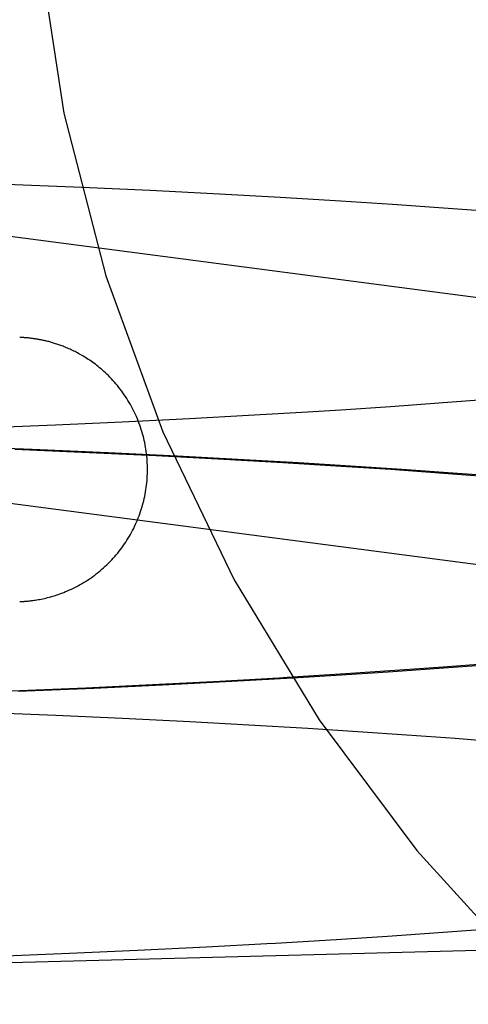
# Model space of a CAD drawing. Header units: inches. Extents: x 0 to 243, y 0 to 157.
# Tile 37 of 115: x 115.7152 to 115.7813, y 58.7112 to 58.8562. Entities that reach past the tile are written whole.
import ezdxf

# ---------------------------------------------------------------- set-up
doc = ezdxf.new("R2010")
doc.units = ezdxf.units.IN
doc.header["$LTSCALE"] = 13.357143
doc.header["$MEASUREMENT"] = 0
doc.linetypes.add('HIDDEN', pattern=[0.2, 0.1, -0.1])
doc.layers.add('DEFAULT_2', color=8, linetype='HIDDEN')

msp = doc.modelspace()

# ---------------------------------------------------------------- linework, layer by layer
at = {"layer": 'DEFAULT_2', "color": 8, "linetype": 'HIDDEN'}
for p, q in [((115.86272, 58.80478), (115.64499, 58.83331)), ((115.72433, 58.83152), (115.71322, 58.83198)), ((115.73442, 58.83105), (115.72433, 58.83152)), ((115.74462, 58.83053), (115.73442, 58.83105)), ((115.75358, 58.83004), (115.74462, 58.83053)), ((115.76252, 58.8295), (115.75358, 58.83004)), ((115.77013, 58.829), (115.76252, 58.8295)), ((115.77765, 58.82847), (115.77013, 58.829)), ((115.78383, 58.82801), (115.77765, 58.82847)), ((115.71529, 58.80942), (115.71519, 58.80942)), ((115.71541, 58.80941), (115.71529, 58.80942)), ((115.7155, 58.80941), (115.71541, 58.80941)), ((115.7156, 58.8094), (115.7155, 58.80941)), ((115.71572, 58.80939), (115.7156, 58.8094)), ((115.71581, 58.80939), (115.71572, 58.80939)), ((115.7159, 58.80938), (115.71581, 58.80939)), ((115.716, 58.80938), (115.7159, 58.80938)), ((115.7161, 58.80937), (115.716, 58.80938)), ((115.71621, 58.80936), (115.7161, 58.80937)), ((115.71633, 58.80935), (115.71621, 58.80936)), ((115.71645, 58.80934), (115.71633, 58.80935)), ((115.71658, 58.80932), (115.71645, 58.80934)), ((115.71694, 58.80928), (115.71679, 58.8093)), ((115.71709, 58.80926), (115.71694, 58.80928)), ((115.77698, 58.79973), (115.76981, 58.79922)), ((115.78283, 58.80018), (115.77698, 58.79973)), ((115.74892, 58.79791), (115.7402, 58.79744)), ((115.75759, 58.79842), (115.74892, 58.79791)), ((115.76251, 58.79873), (115.75759, 58.79842)), ((115.76981, 58.79922), (115.76251, 58.79873)), ((115.72044, 58.7965), (115.70961, 58.79606)), ((115.73027, 58.79695), (115.72044, 58.7965)), ((115.7402, 58.79744), (115.73027, 58.79695)), ((115.85773, 58.7661), (115.65376, 58.79283)), ((115.71704, 58.79289), (115.70615, 58.79331)), ((115.71446, 58.79296), (115.72541, 58.79249)), ((115.72824, 58.79241), (115.71704, 58.79289)), ((115.72541, 58.79249), (115.7353, 58.79202)), ((115.73838, 58.79192), (115.72824, 58.79241)), ((115.7353, 58.79202), (115.74525, 58.7915)), ((115.74732, 58.79146), (115.73838, 58.79192)), ((115.74525, 58.7915), (115.75395, 58.79101)), ((115.75627, 58.79095), (115.74732, 58.79146)), ((115.75395, 58.79101), (115.76257, 58.79047)), ((115.76392, 58.79048), (115.75627, 58.79095)), ((115.76257, 58.79047), (115.76987, 58.78999)), ((115.77151, 58.78997), (115.76392, 58.79048)), ((115.76987, 58.78999), (115.77703, 58.78947)), ((115.77901, 58.78944), (115.77151, 58.78997)), ((115.77703, 58.78947), (115.78288, 58.78903)), ((115.78516, 58.78897), (115.77901, 58.78944)), ((115.71519, 58.77051), (115.71526, 58.77051)), ((115.71526, 58.77051), (115.71538, 58.77052)), ((115.71538, 58.77052), (115.71547, 58.77052)), ((115.71547, 58.77052), (115.71556, 58.77053)), ((115.71556, 58.77053), (115.71567, 58.77053)), ((115.71567, 58.77053), (115.71576, 58.77054)), ((115.71576, 58.77054), (115.71585, 58.77054)), ((115.71585, 58.77054), (115.71595, 58.77055)), ((115.71595, 58.77055), (115.71607, 58.77056)), ((115.71607, 58.77056), (115.7162, 58.77057)), ((115.7162, 58.77057), (115.71636, 58.77059)), ((115.76184, 58.75967), (115.76947, 58.76017)), ((115.77047, 58.76033), (115.7632, 58.75984)), ((115.76947, 58.76017), (115.77701, 58.76069)), ((115.7776, 58.76085), (115.77047, 58.76033)), ((115.77701, 58.76069), (115.78321, 58.76115)), ((115.78342, 58.76129), (115.7776, 58.76085)), ((115.74469, 58.75874), (115.73476, 58.75823)), ((115.73624, 58.75825), (115.74647, 58.75878)), ((115.75337, 58.75924), (115.74469, 58.75874)), ((115.74647, 58.75878), (115.75545, 58.75928)), ((115.75545, 58.75928), (115.76184, 58.75967)), ((115.72491, 58.75776), (115.71399, 58.7573)), ((115.71493, 58.7573), (115.72611, 58.75777)), ((115.73476, 58.75823), (115.72491, 58.75776)), ((115.72611, 58.75777), (115.73624, 58.75825)), ((115.70966, 58.75421), (115.72049, 58.75377)), ((115.72049, 58.75377), (115.73032, 58.75333)), ((115.73032, 58.75333), (115.74025, 58.75284)), ((115.74025, 58.75284), (115.74897, 58.75236)), ((115.74897, 58.75236), (115.75764, 58.75185)), ((115.75764, 58.75185), (115.765, 58.75138)), ((115.765, 58.75138), (115.77225, 58.75089)), ((115.77225, 58.75089), (115.77937, 58.75036)), ((115.77937, 58.75036), (115.78517, 58.74991)), ((115.7618, 58.72073), (115.76939, 58.72123)), ((115.76939, 58.72123), (115.77689, 58.72175)), ((115.77689, 58.72175), (115.78306, 58.72221)), ((115.73254, 58.71913), (115.74269, 58.71964)), ((115.74269, 58.71964), (115.75162, 58.72013)), ((115.71149, 58.71823), (115.72252, 58.71868)), ((115.72252, 58.71868), (115.73254, 58.71913))]:
    msp.add_line(p, q, dxfattribs=at)
for points in [[(115.71679, 58.8093), (115.71672, 58.80931), (115.71658, 58.80932)], [(115.73402, 58.78996), (115.73401, 58.79027), (115.73401, 58.79061), (115.73399, 58.79094), (115.73397, 58.79128), (115.73395, 58.79161), (115.73392, 58.79195), (115.73388, 58.79228), (115.73384, 58.79261), (115.73379, 58.79294), (115.73373, 58.79327), (115.73367, 58.7936), (115.73361, 58.79393), (115.73354, 58.79426), (115.73346, 58.79459), (115.73338, 58.79491), (115.73329, 58.79524), (115.73319, 58.79556), (115.7331, 58.79588), (115.73299, 58.7962), (115.73288, 58.79651), (115.73276, 58.79683), (115.73264, 58.79714), (115.73252, 58.79745), (115.73239, 58.79776), (115.73225, 58.79807), (115.73211, 58.79837), (115.73196, 58.79867), (115.73181, 58.79897), (115.73165, 58.79927), (115.73149, 58.79956), (115.73132, 58.79985), (115.73114, 58.80014), (115.73097, 58.80042), (115.73078, 58.8007), (115.7306, 58.80098), (115.7304, 58.80126), (115.73021, 58.80153), (115.73001, 58.80179), (115.7298, 58.80206), (115.72959, 58.80232), (115.72937, 58.80258), (115.72915, 58.80284), (115.72892, 58.80309), (115.7287, 58.80333), (115.72847, 58.80357), (115.72825, 58.80379), (115.72803, 58.804), (115.72781, 58.80421), (115.72759, 58.80441), (115.72738, 58.8046), (115.72717, 58.80478), (115.72696, 58.80496), (115.72675, 58.80513), (115.72654, 58.8053), (115.72633, 58.80546), (115.72612, 58.80561), (115.72591, 58.80577), (115.7257, 58.80591), (115.7255, 58.80605), (115.72529, 58.80619), (115.72509, 58.80632), (115.72489, 58.80645), (115.72469, 58.80658), (115.72449, 58.8067), (115.72429, 58.80681), (115.7241, 58.80692), (115.7239, 58.80703), (115.72371, 58.80713), (115.72352, 58.80723), (115.72333, 58.80733), (115.72314, 58.80742), (115.72296, 58.80751), (115.72278, 58.8076), (115.7226, 58.80768), (115.72242, 58.80776), (115.72224, 58.80784), (115.72207, 58.80791), (115.7219, 58.80798), (115.72173, 58.80805), (115.72157, 58.80812), (115.7214, 58.80818), (115.72125, 58.80824), (115.72109, 58.80829), (115.72093, 58.80835), (115.72078, 58.8084), (115.72063, 58.80845), (115.72047, 58.8085), (115.72033, 58.80855), (115.72018, 58.8086), (115.72003, 58.80864), (115.71988, 58.80868), (115.71974, 58.80872), (115.7196, 58.80876), (115.71945, 58.8088), (115.71931, 58.80883), (115.71917, 58.80887), (115.71904, 58.8089), (115.7189, 58.80893), (115.71877, 58.80896), (115.71864, 58.80899), (115.71851, 58.80902), (115.71838, 58.80905), (115.71826, 58.80907), (115.71814, 58.80909), (115.71803, 58.80911), (115.71792, 58.80913), (115.71782, 58.80915), (115.71771, 58.80917), (115.71762, 58.80918), (115.71752, 58.8092), (115.71743, 58.80921), (115.71734, 58.80923), (115.71726, 58.80924), (115.71709, 58.80926)], [(115.71636, 58.77059), (115.71645, 58.77059), (115.71655, 58.7706), (115.71667, 58.77062), (115.71679, 58.77063), (115.71694, 58.77065), (115.71711, 58.77067), (115.71729, 58.7707), (115.71748, 58.77072), (115.71769, 58.77076), (115.7179, 58.77079), (115.71812, 58.77083), (115.71834, 58.77088), (115.71857, 58.77092), (115.71881, 58.77097), (115.71904, 58.77103), (115.71929, 58.77109), (115.71953, 58.77115), (115.71979, 58.77122), (115.72004, 58.77129), (115.7203, 58.77137), (115.72056, 58.77146), (115.72083, 58.77155), (115.7211, 58.77164), (115.72138, 58.77174), (115.72166, 58.77185), (115.72195, 58.77197), (115.72224, 58.77209), (115.72253, 58.77222), (115.72283, 58.77235), (115.72312, 58.77249), (115.72342, 58.77264), (115.72372, 58.7728), (115.72401, 58.77296), (115.7243, 58.77312), (115.72459, 58.7733), (115.72488, 58.77347), (115.72516, 58.77365), (115.72544, 58.77383), (115.72571, 58.77402), (115.72598, 58.77422), (115.72625, 58.77442), (115.72652, 58.77462), (115.72678, 58.77483), (115.72704, 58.77504), (115.72729, 58.77526), (115.72755, 58.77548), (115.72779, 58.7757), (115.72804, 58.77593), (115.72827, 58.77617), (115.72851, 58.7764), (115.72874, 58.77665), (115.72897, 58.77689), (115.72919, 58.77714), (115.72941, 58.77739), (115.72962, 58.77765), (115.72983, 58.77791), (115.73004, 58.77818), (115.73024, 58.77844), (115.73043, 58.77871), (115.73062, 58.77899), (115.73081, 58.77927), (115.73099, 58.77955), (115.73117, 58.77983), (115.73134, 58.78012), (115.73151, 58.78041), (115.73167, 58.7807), (115.73182, 58.78099), (115.73198, 58.78129), (115.73212, 58.78159), (115.73226, 58.78189), (115.7324, 58.7822), (115.73253, 58.78251), (115.73265, 58.78282), (115.73277, 58.78313), (115.73289, 58.78344), (115.733, 58.78376), (115.7331, 58.78407), (115.7332, 58.78439), (115.73329, 58.78471), (115.73338, 58.78504), (115.73346, 58.78536), (115.73354, 58.78568), (115.73361, 58.78601), (115.73368, 58.78634), (115.73374, 58.78667), (115.73379, 58.787), (115.73384, 58.78733), (115.73388, 58.78766), (115.73392, 58.78799), (115.73395, 58.78832), (115.73397, 58.78866), (115.73399, 58.78899), (115.73401, 58.78932), (115.73401, 58.78966), (115.73402, 58.78996)], [(115.7632, 58.75984), (115.7546, 58.75931), (115.75337, 58.75924)], [(115.9024, 58.72199), (115.90228, 58.72202), (115.90216, 58.72205), (115.90204, 58.72208), (115.90192, 58.7221), (115.9018, 58.72212), (115.90168, 58.72213), (115.90156, 58.72214), (115.90144, 58.72215), (115.90132, 58.72215), (115.69387, 58.71677)], [(115.75162, 58.72013), (115.75289, 58.7202), (115.7618, 58.72073)]]:
    msp.add_lwpolyline(points, dxfattribs=at)
msp.add_arc((115.96662, 58.89285), 0.25, 90, 270, dxfattribs=at)

doc.saveas('drawing.dxf')
